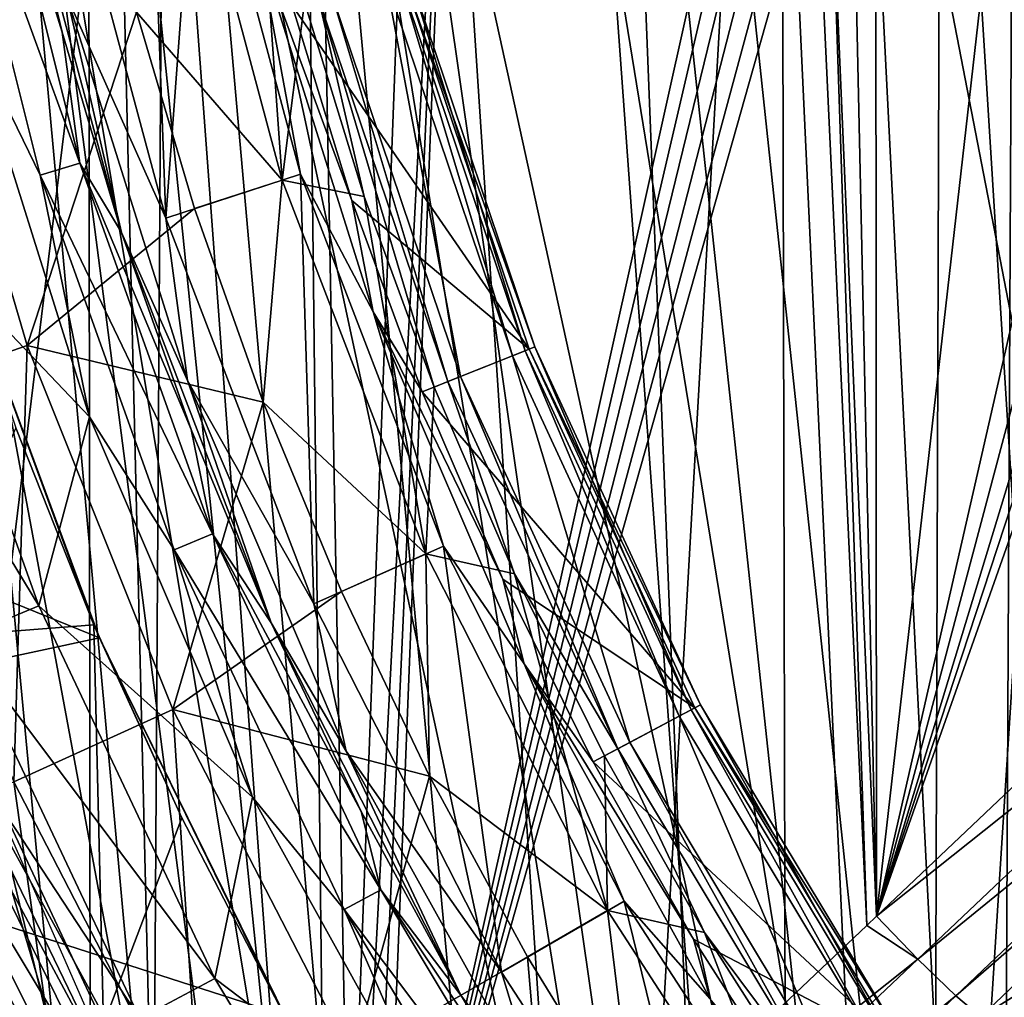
# Model space of a CAD drawing. Header units: millimetres. Extents: x -65 to 65, y -82 to 87.
# Tile 56 of 223: x -16.7 to -12.48, y -4.56 to -0.37. Entities that reach past the tile are written whole.
import ezdxf

# ---------------------------------------------------------------- set-up
doc = ezdxf.new("R2010")
doc.units = ezdxf.units.MM
doc.header["$LTSCALE"] = 101.851852
for name, color, linetype in [('106', 7, 'CONTINUOUS'), ('13', 7, 'CONTINUOUS'), ('161', 7, 'CONTINUOUS'), ('3', 7, 'CONTINUOUS'), ('42', 7, 'CONTINUOUS'), ('469', 7, 'CONTINUOUS'), ('471', 7, 'CONTINUOUS'), ('473', 7, 'CONTINUOUS'), ('477', 7, 'CONTINUOUS'), ('478', 7, 'CONTINUOUS'), ('479', 7, 'CONTINUOUS'), ('482', 7, 'CONTINUOUS'), ('483', 7, 'CONTINUOUS'), ('484', 7, 'CONTINUOUS'), ('486', 7, 'CONTINUOUS'), ('488', 7, 'CONTINUOUS'), ('490', 7, 'CONTINUOUS'), ('759', 7, 'CONTINUOUS'), ('760', 7, 'CONTINUOUS'), ('763', 7, 'CONTINUOUS'), ('768', 7, 'CONTINUOUS'), ('769', 7, 'CONTINUOUS'), ('771', 7, 'CONTINUOUS'), ('773', 7, 'CONTINUOUS'), ('775', 7, 'CONTINUOUS'), ('776', 7, 'CONTINUOUS'), ('777', 7, 'CONTINUOUS'), ('801', 7, 'CONTINUOUS'), ('806', 7, 'CONTINUOUS'), ('809', 7, 'CONTINUOUS'), ('810', 7, 'CONTINUOUS')]:
    doc.layers.add(name, color=color, linetype=linetype)

msp = doc.modelspace()

# ---------------------------------------------------------------- linework, layer by layer
at = {"layer": '106', "color": 7, "linetype": 'CONTINUOUS', "true_color": 0xebebeb}
for points in [[(-13.0281, -4.212, 123.2748), (-10.8922, -2.1879, 123.4545), (-10.7159, -2.3726, 123.4565), (-13.0281, -4.212, 123.2748)], [(-13.0281, -4.212, 123.2748), (-10.7159, -2.3726, 123.4565), (-12.8516, -4.3961, 123.2841), (-13.0281, -4.212, 123.2748)], [(-10.7159, -2.3726, 123.4565), (-10.558, -2.5302, 123.3323), (-12.8516, -4.3961, 123.2841), (-10.7159, -2.3726, 123.4565)], [(-12.8516, -4.3961, 123.2841), (-10.558, -2.5302, 123.3323), (-12.6884, -4.5534, 123.1665), (-12.8516, -4.3961, 123.2841)], [(-10.558, -2.5302, 123.3323), (-10.4598, -2.6198, 123.1144), (-12.6884, -4.5534, 123.1665), (-10.558, -2.5302, 123.3323)], [(-10.4598, -2.6198, 123.1144), (-12.5812, -4.6427, 122.9527), (-12.6884, -4.5534, 123.1665), (-10.4598, -2.6198, 123.1144)], [(-13.0706, -4.2522, 123.2701), (-13.0281, -4.212, 123.2748), (-12.8516, -4.3961, 123.2841), (-13.0706, -4.2522, 123.2701)], [(-15.1522, -6.2256, 122.983), (-13.0706, -4.2522, 123.2701), (-12.8516, -4.3961, 123.2841), (-15.1522, -6.2256, 122.983)], [(-15.1522, -6.2256, 122.983), (-12.8516, -4.3961, 123.2841), (-14.9768, -6.4104, 122.9994), (-15.1522, -6.2256, 122.983)], [(-12.8516, -4.3961, 123.2841), (-12.6884, -4.5534, 123.1665), (-14.9768, -6.4104, 122.9994), (-12.8516, -4.3961, 123.2841)], [(-14.9768, -6.4104, 122.9994), (-12.6884, -4.5534, 123.1665), (-14.8086, -6.5672, 122.8886), (-14.9768, -6.4104, 122.9994)], [(-12.6884, -4.5534, 123.1665), (-12.5812, -4.6427, 122.9527), (-14.8086, -6.5672, 122.8886), (-12.6884, -4.5534, 123.1665)]]:
    msp.add_3dface(points, dxfattribs=at)
at = {"layer": '13', "color": 7, "linetype": 'CONTINUOUS', "true_color": 0xebebeb}
for points in [[(-16.0738, 2.7083, 121.2532), (-14.7934, 2.8328, 121.6249), (-15.2764, -6.3136, 122.9575), (-16.0738, 2.7083, 121.2532)], [(-15.2764, -6.3136, 122.9575), (-14.7934, 2.8328, 121.6249), (-15.208, -6.2718, 122.9727), (-15.2764, -6.3136, 122.9575)], [(-15.208, -6.2718, 122.9727), (-14.7934, 2.8328, 121.6249), (-15.1522, -6.2256, 122.983), (-15.208, -6.2718, 122.9727)], [(-14.7934, 2.8328, 121.6249), (-13.5426, 1, 122.2765), (-15.1522, -6.2256, 122.983), (-14.7934, 2.8328, 121.6249)], [(-17.344, 2.5745, 120.8503), (-16.0738, 2.7083, 121.2532), (-16.857, -3.6906, 122.0085), (-17.344, 2.5745, 120.8503)], [(-16.857, -3.6906, 122.0085), (-16.0738, 2.7083, 121.2532), (-16.1232, -5.0346, 122.4742), (-16.857, -3.6906, 122.0085)], [(-16.1232, -5.0346, 122.4742), (-16.0738, 2.7083, 121.2532), (-15.2764, -6.3136, 122.9575), (-16.1232, -5.0346, 122.4742)], [(-13.5426, 1, 122.2765), (-13.5106, 0.8124, 122.316), (-15.1522, -6.2256, 122.983), (-13.5426, 1, 122.2765)], [(-13.5106, 0.8124, 122.316), (-13.4787, 0.625, 122.3555), (-15.1522, -6.2256, 122.983), (-13.5106, 0.8124, 122.316)], [(-13.4787, 0.625, 122.3555), (-13.4149, 0.5312, 122.3881), (-15.1522, -6.2256, 122.983), (-13.4787, 0.625, 122.3555)], [(-13.4149, 0.5312, 122.3881), (-13.3511, 0.4375, 122.4206), (-15.1522, -6.2256, 122.983), (-13.4149, 0.5312, 122.3881)], [(-13.3511, 0.4375, 122.4206), (-13.2872, 0.375, 122.4478), (-15.1522, -6.2256, 122.983), (-13.3511, 0.4375, 122.4206)], [(-15.1522, -6.2256, 122.983), (-13.2872, 0.375, 122.4478), (-13.0706, -4.2522, 123.2701), (-15.1522, -6.2256, 122.983)], [(-13.2872, 0.375, 122.4478), (-13.2234, 0.3125, 122.475), (-13.0706, -4.2522, 123.2701), (-13.2872, 0.375, 122.4478)], [(-13.2234, 0.3125, 122.475), (-13.1277, 0.2812, 122.5053), (-13.0281, -4.212, 123.2748), (-13.2234, 0.3125, 122.475)], [(-13.0706, -4.2522, 123.2701), (-13.2234, 0.3125, 122.475), (-13.0281, -4.212, 123.2748), (-13.0706, -4.2522, 123.2701)], [(-13.1277, 0.2812, 122.5053), (-13.0319, 0.25, 122.5354), (-13.0281, -4.212, 123.2748), (-13.1277, 0.2812, 122.5053)], [(-13.0319, 0.25, 122.5354), (-12.5218, 0.25, 122.6651), (-13.0281, -4.212, 123.2748), (-13.0319, 0.25, 122.5354)], [(-12.0106, 0.25, 122.7896), (-11.8511, 0.2188, 122.8325), (-13.0281, -4.212, 123.2748), (-12.0106, 0.25, 122.7896)], [(-12.5218, 0.25, 122.6651), (-12.0106, 0.25, 122.7896), (-13.0281, -4.212, 123.2748), (-12.5218, 0.25, 122.6651)], [(-11.8511, 0.2188, 122.8325), (-11.6915, 0.1875, 122.875), (-13.0281, -4.212, 123.2748), (-11.8511, 0.2188, 122.8325)], [(-11.6915, 0.1875, 122.875), (-11.5957, 0.1562, 122.9023), (-13.0281, -4.212, 123.2748), (-11.6915, 0.1875, 122.875)], [(-11.5957, 0.1562, 122.9023), (-11.5, 0.125, 122.9295), (-13.0281, -4.212, 123.2748), (-11.5957, 0.1562, 122.9023)], [(-13.0281, -4.212, 123.2748), (-11.5, 0.125, 122.9295), (-10.8922, -2.1879, 123.4545), (-13.0281, -4.212, 123.2748)]]:
    msp.add_3dface(points, dxfattribs=at)
at = {"layer": '161', "color": 7, "linetype": 'CONTINUOUS', "true_color": 0xebebeb}
for points in [[(-17.1676, -3.7687, 121.8492), (-16.857, -3.6906, 122.0085), (-16.4184, -5.1609, 122.3324), (-17.1676, -3.7687, 121.8492)], [(-16.857, -3.6906, 122.0085), (-16.1232, -5.0346, 122.4742), (-16.4184, -5.1609, 122.3324), (-16.857, -3.6906, 122.0085)], [(-17.1676, -3.7687, 121.8492), (-16.6529, -5.2723, 122.0908), (-17.3959, -3.8717, 121.6045), (-17.1676, -3.7687, 121.8492)], [(-17.1676, -3.7687, 121.8492), (-16.4184, -5.1609, 122.3324), (-16.6529, -5.2723, 122.0908), (-17.1676, -3.7687, 121.8492)], [(-16.6529, -5.2723, 122.0908), (-16.8128, -5.33, 121.7688), (-17.3959, -3.8717, 121.6045), (-16.6529, -5.2723, 122.0908)]]:
    msp.add_3dface(points, dxfattribs=at)
at = {"layer": '3', "color": 7, "linetype": 'CONTINUOUS', "true_color": 0xebebeb}
for points in [[(-13.1929, 3.4708, 124.1137), (-12.4998, -10.2237, 126.569), (-12.432, 3.5303, 124.2852), (-13.1929, 3.4708, 124.1137)], [(-12.4998, -10.2237, 126.569), (-9.7617, -10.1186, 127.1648), (-12.432, 3.5303, 124.2852), (-12.4998, -10.2237, 126.569)], [(-13.9509, 3.4082, 123.9321), (-12.4998, -10.2237, 126.569), (-13.1929, 3.4708, 124.1137), (-13.9509, 3.4082, 123.9321)], [(-14.7056, 3.3425, 123.7403), (-12.4998, -10.2237, 126.569), (-13.9509, 3.4082, 123.9321), (-14.7056, 3.3425, 123.7403)], [(-15.4568, 3.274, 123.5384), (-12.4998, -10.2237, 126.569), (-14.7056, 3.3425, 123.7403), (-15.4568, 3.274, 123.5384)], [(-16.2045, 3.2025, 123.3263), (-15.1999, -10.3544, 125.8276), (-15.4568, 3.274, 123.5384), (-16.2045, 3.2025, 123.3263)], [(-15.1999, -10.3544, 125.8276), (-12.4998, -10.2237, 126.569), (-15.4568, 3.274, 123.5384), (-15.1999, -10.3544, 125.8276)], [(-16.9486, 3.128, 123.1042), (-15.1999, -10.3544, 125.8276), (-16.2045, 3.2025, 123.3263), (-16.9486, 3.128, 123.1042)], [(-17.6888, 3.0503, 122.8722), (-15.1999, -10.3544, 125.8276), (-16.9486, 3.128, 123.1042), (-17.6888, 3.0503, 122.8722)], [(-18.4251, 2.9697, 122.6303), (-15.1999, -10.3544, 125.8276), (-17.6888, 3.0503, 122.8722), (-18.4251, 2.9697, 122.6303)], [(-17.8535, -10.5104, 124.9426), (-15.1999, -10.3544, 125.8276), (-18.4251, 2.9697, 122.6303), (-17.8535, -10.5104, 124.9426)]]:
    msp.add_3dface(points, dxfattribs=at)
at = {"layer": '42', "color": 7, "linetype": 'CONTINUOUS', "true_color": 0xebebeb}
for points in [[(-12.5812, -4.6427, 122.9527), (-10.4598, -2.6198, 123.1144), (-10.1874, -3.1616, 121.1644), (-12.5812, -4.6427, 122.9527)], [(-12.3256, -5.2798, 121.0038), (-12.5812, -4.6427, 122.9527), (-10.1874, -3.1616, 121.1644), (-12.3256, -5.2798, 121.0038)]]:
    msp.add_3dface(points, dxfattribs=at)
at = {"layer": '469', "color": 7, "linetype": 'CONTINUOUS', "true_color": 0xebebeb}
for points in [[(-12.7513, 2.4746, 119.1001), (-11.0557, -11.6391, 121.8797), (-11.3696, 2.5834, 119.4273), (-12.7513, 2.4746, 119.1001)], [(-14.1228, 2.3546, 118.735), (-12.7933, -10.0247, 121.1437), (-12.7513, 2.4746, 119.1001), (-14.1228, 2.3546, 118.735)], [(-12.7933, -10.0247, 121.1437), (-11.9188, -10.8912, 121.5308), (-12.7513, 2.4746, 119.1001), (-12.7933, -10.0247, 121.1437)], [(-11.9188, -10.8912, 121.5308), (-11.0557, -11.6391, 121.8797), (-12.7513, 2.4746, 119.1001), (-11.9188, -10.8912, 121.5308)], [(-15.483, 2.2241, 118.3324), (-13.674, -9.0336, 120.7188), (-14.1228, 2.3546, 118.735), (-15.483, 2.2241, 118.3324)], [(-13.674, -9.0336, 120.7188), (-12.7933, -10.0247, 121.1437), (-14.1228, 2.3546, 118.735), (-13.674, -9.0336, 120.7188)], [(-16.8308, 2.0829, 117.8924), (-15.3815, -6.611, 119.7721), (-15.483, 2.2241, 118.3324), (-16.8308, 2.0829, 117.8924)], [(-14.5443, -7.8957, 120.2585), (-13.674, -9.0336, 120.7188), (-15.483, 2.2241, 118.3324), (-14.5443, -7.8957, 120.2585)], [(-15.3815, -6.611, 119.7721), (-14.5443, -7.8957, 120.2585), (-15.483, 2.2241, 118.3324), (-15.3815, -6.611, 119.7721)], [(-16.8605, -3.5915, 118.7663), (-16.1673, -5.1738, 119.268), (-16.8308, 2.0829, 117.8924), (-16.8605, -3.5915, 118.7663)], [(-16.1673, -5.1738, 119.268), (-15.3815, -6.611, 119.7721), (-16.8308, 2.0829, 117.8924), (-16.1673, -5.1738, 119.268)]]:
    msp.add_3dface(points, dxfattribs=at)
at = {"layer": '471', "color": 7, "linetype": 'CONTINUOUS', "true_color": 0xebebeb}
for points in [[(-13.4385, 3.4513, 124.056), (-10.7715, -10.3177, 126.9906), (-12.4627, 3.5284, 124.2784), (-13.4385, 3.4513, 124.056)], [(-14.4093, 3.3689, 123.8169), (-13.4068, -10.4281, 126.3644), (-13.4385, 3.4513, 124.056), (-14.4093, 3.3689, 123.8169)], [(-13.4068, -10.4281, 126.3644), (-10.7715, -10.3177, 126.9906), (-13.4385, 3.4513, 124.056), (-13.4068, -10.4281, 126.3644)], [(-15.3745, 3.2817, 123.561), (-13.4068, -10.4281, 126.3644), (-14.4093, 3.3689, 123.8169), (-15.3745, 3.2817, 123.561)], [(-16.3339, 3.1897, 123.2885), (-13.4068, -10.4281, 126.3644), (-15.3745, 3.2817, 123.561), (-16.3339, 3.1897, 123.2885)], [(-17.2872, 3.0928, 122.9995), (-16.0038, -10.5625, 125.6024), (-16.3339, 3.1897, 123.2885), (-17.2872, 3.0928, 122.9995)], [(-16.0038, -10.5625, 125.6024), (-13.4068, -10.4281, 126.3644), (-16.3339, 3.1897, 123.2885), (-16.0038, -10.5625, 125.6024)], [(-18.234, 2.9908, 122.6942), (-16.0038, -10.5625, 125.6024), (-17.2872, 3.0928, 122.9995), (-18.234, 2.9908, 122.6942)], [(-19.1742, 2.8839, 122.3726), (-16.0038, -10.5625, 125.6024), (-18.234, 2.9908, 122.6942), (-19.1742, 2.8839, 122.3726)], [(-18.555, -10.7204, 124.707), (-16.0038, -10.5625, 125.6024), (-19.1742, 2.8839, 122.3726), (-18.555, -10.7204, 124.707)]]:
    msp.add_3dface(points, dxfattribs=at)
at = {"layer": '473', "color": 7, "linetype": 'CONTINUOUS', "true_color": 0xebebeb}
for points in [[(-13.5108, 2.9475, 121.9635), (-12.0469, 3.0659, 122.3097), (-12.8968, -10.2359, 124.3048), (-13.5108, 2.9475, 121.9635)], [(-12.8968, -10.2359, 124.3048), (-12.0469, 3.0659, 122.3097), (-11.4956, -11.3713, 124.857), (-12.8968, -10.2359, 124.3048)], [(-14.964, 2.8167, 121.5774), (-13.5108, 2.9475, 121.9635), (-14.188, -8.9717, 123.726), (-14.964, 2.8167, 121.5774)], [(-14.188, -8.9717, 123.726), (-13.5108, 2.9475, 121.9635), (-12.8968, -10.2359, 124.3048), (-14.188, -8.9717, 123.726)], [(-16.4051, 2.6744, 121.1514), (-14.964, 2.8167, 121.5774), (-15.3565, -7.5898, 123.1366), (-16.4051, 2.6744, 121.1514)], [(-15.3565, -7.5898, 123.1366), (-14.964, 2.8167, 121.5774), (-14.188, -8.9717, 123.726), (-15.3565, -7.5898, 123.1366)], [(-17.8331, 2.5202, 120.686), (-16.4051, 2.6744, 121.1514), (-17.2831, -4.5213, 121.9868), (-17.8331, 2.5202, 120.686)], [(-17.2831, -4.5213, 121.9868), (-16.4051, 2.6744, 121.1514), (-16.3954, -6.0966, 122.5497), (-17.2831, -4.5213, 121.9868)], [(-16.3954, -6.0966, 122.5497), (-16.4051, 2.6744, 121.1514), (-15.3565, -7.5898, 123.1366), (-16.3954, -6.0966, 122.5497)]]:
    msp.add_3dface(points, dxfattribs=at)
at = {"layer": '477', "color": 7, "linetype": 'CONTINUOUS'}
msp.add_3dface([(-17.1643, -3.6149, 91.1), (-16.324, -5.2803, 91.1), (-16.7433, -6.7221, 91.1), (-17.1643, -3.6149, 91.1)], dxfattribs=at)
at = {"layer": '478', "color": 7, "linetype": 'CONTINUOUS'}
for points in [[(-15.0314, -0.1734, 94.1), (-14.492, -1.7742, 94.1), (-15.0314, -0.1734, 92.1536), (-15.0314, -0.1734, 94.1)], [(-15.0314, -0.1734, 92.1536), (-14.492, -1.7742, 94.1), (-14.492, -1.7742, 92.1536), (-15.0314, -0.1734, 92.1536)], [(-14.492, -1.7742, 94.1), (-13.7828, -3.3072, 94.1), (-14.492, -1.7742, 92.1536), (-14.492, -1.7742, 94.1)], [(-14.492, -1.7742, 92.1536), (-13.7828, -3.3072, 94.1), (-13.7828, -3.3072, 92.1536), (-14.492, -1.7742, 92.1536)], [(-13.7828, -3.3072, 94.1), (-12.9119, -4.7545, 94.1), (-13.7828, -3.3072, 92.1536), (-13.7828, -3.3072, 94.1)], [(-13.7828, -3.3072, 92.1536), (-12.9119, -4.7545, 94.1), (-12.912, -4.7545, 92.1536), (-13.7828, -3.3072, 92.1536)]]:
    msp.add_3dface(points, dxfattribs=at)
at = {"layer": '479', "color": 7, "linetype": 'CONTINUOUS'}
for points in [[(-16.6661, -1.7682, 99.6021), (-17.1389, -0.1579, 99.6021), (-17.3736, -2.013, 98.0328), (-16.6661, -1.7682, 99.6021)], [(-16.6661, -1.7682, 99.6021), (-16.1988, -0.3412, 101.1), (-17.1389, -0.1579, 99.6021), (-16.6661, -1.7682, 99.6021)], [(-15.9499, -1.1816, 101.1), (-16.1988, -0.3412, 101.1), (-16.6661, -1.7682, 99.6021), (-15.9499, -1.1816, 101.1)], [(-15.6564, -2.0102, 101.1), (-15.9499, -1.1816, 101.1), (-16.6661, -1.7682, 99.6021), (-15.6564, -2.0102, 101.1)], [(-16.7233, -3.6373, 98.0328), (-16.6661, -1.7682, 99.6021), (-17.3736, -2.013, 98.0328), (-16.7233, -3.6373, 98.0328)], [(-16.0423, -3.3263, 99.6021), (-16.6661, -1.7682, 99.6021), (-16.7233, -3.6373, 98.0328), (-16.0423, -3.3263, 99.6021)], [(-16.0423, -3.3263, 99.6021), (-15.6564, -2.0102, 101.1), (-16.6661, -1.7682, 99.6021), (-16.0423, -3.3263, 99.6021)], [(-15.3204, -2.8216, 101.1), (-15.6564, -2.0102, 101.1), (-16.0423, -3.3263, 99.6021), (-15.3204, -2.8216, 101.1)], [(-14.9428, -3.613, 101.1), (-15.3204, -2.8216, 101.1), (-16.0423, -3.3263, 99.6021), (-14.9428, -3.613, 101.1)], [(-15.9216, -5.1923, 98.0328), (-16.0423, -3.3263, 99.6021), (-16.7233, -3.6373, 98.0328), (-15.9216, -5.1923, 98.0328)], [(-15.2733, -4.818, 99.6021), (-14.9428, -3.613, 101.1), (-16.0423, -3.3263, 99.6021), (-15.2733, -4.818, 99.6021)], [(-15.2733, -4.818, 99.6021), (-16.0423, -3.3263, 99.6021), (-15.9216, -5.1923, 98.0328), (-15.2733, -4.818, 99.6021)], [(-14.5233, -4.3857, 101.1), (-14.9428, -3.613, 101.1), (-15.2733, -4.818, 99.6021), (-14.5233, -4.3857, 101.1)], [(-16.4606, -5.5035, 96.4093), (-16.7233, -3.6373, 98.0328), (-17.2894, -3.8958, 96.4093), (-16.4606, -5.5035, 96.4093)], [(-15.9216, -5.1923, 98.0328), (-16.7233, -3.6373, 98.0328), (-16.4606, -5.5035, 96.4093), (-15.9216, -5.1923, 98.0328)], [(-16.4606, -5.5035, 96.4093), (-17.2894, -3.8958, 96.4093), (-16.8868, -5.7496, 94.7417), (-16.4606, -5.5035, 96.4093)], [(-14.3659, -6.2299, 99.6021), (-14.5233, -4.3857, 101.1), (-15.2733, -4.818, 99.6021), (-14.3659, -6.2299, 99.6021)], [(-14.0651, -5.1337, 101.1), (-14.5233, -4.3857, 101.1), (-14.3659, -6.2299, 99.6021), (-14.0651, -5.1337, 101.1)]]:
    msp.add_3dface(points, dxfattribs=at)
at = {"layer": '482', "color": 7, "linetype": 'CONTINUOUS'}
for points in [[(-16.0729, -1.2222, 91.1), (-16.5305, 0.4861, 91.1), (-16.2034, 2.296, 91.1), (-16.0729, -1.2222, 91.1)], [(-15.9366, 0.6123, 91.1), (-16.0729, -1.2222, 91.1), (-16.2034, 2.296, 91.1), (-15.9366, 0.6123, 91.1)], [(-15.4954, -1.0346, 91.1), (-16.0729, -1.2222, 91.1), (-15.9366, 0.6123, 91.1), (-15.4954, -1.0346, 91.1)], [(-15.4384, -2.875, 91.1), (-16.0729, -1.2222, 91.1), (-15.4954, -1.0346, 91.1), (-15.4384, -2.875, 91.1)], [(-14.8837, -2.628, 91.1), (-15.4384, -2.875, 91.1), (-15.4954, -1.0346, 91.1), (-14.8837, -2.628, 91.1)], [(-14.6349, -4.4513, 91.1), (-15.4384, -2.875, 91.1), (-14.8837, -2.628, 91.1), (-14.6349, -4.4513, 91.1)], [(-14.1091, -4.1477, 91.1), (-14.6349, -4.4513, 91.1), (-14.8837, -2.628, 91.1), (-14.1091, -4.1477, 91.1)], [(-13.6718, -5.9341, 91.1), (-14.6349, -4.4513, 91.1), (-14.1091, -4.1477, 91.1), (-13.6718, -5.9341, 91.1)], [(-13.1805, -5.5773, 91.1), (-13.6718, -5.9341, 91.1), (-14.1091, -4.1477, 91.1), (-13.1805, -5.5773, 91.1)]]:
    msp.add_3dface(points, dxfattribs=at)
at = {"layer": '483', "color": 7, "linetype": 'CONTINUOUS'}
for points in [[(-16.3999, -2.0738, 96.2102), (-17.2119, -1.2212, 94.6006), (-16.9302, -0.3835, 96.2102), (-16.3999, -2.0738, 96.2102)], [(-16.6172, -2.8831, 94.6006), (-17.5608, -1.327, 92.9523), (-17.2119, -1.2212, 94.6006), (-16.6172, -2.8831, 94.6006)], [(-16.6172, -2.8831, 94.6006), (-17.2119, -1.2212, 94.6006), (-16.3999, -2.0738, 96.2102), (-16.6172, -2.8831, 94.6006)], [(-16.9541, -3.0226, 92.9523), (-17.5608, -1.327, 92.9523), (-16.6172, -2.8831, 94.6006), (-16.9541, -3.0226, 92.9523)], [(-15.7012, -3.7018, 96.2102), (-16.6172, -2.8831, 94.6006), (-16.3999, -2.0738, 96.2102), (-15.7012, -3.7018, 96.2102)], [(-15.8626, -4.4787, 94.6006), (-16.9541, -3.0226, 92.9523), (-16.6172, -2.8831, 94.6006), (-15.8626, -4.4787, 94.6006)], [(-15.8626, -4.4787, 94.6006), (-16.6172, -2.8831, 94.6006), (-15.7012, -3.7018, 96.2102), (-15.8626, -4.4787, 94.6006)], [(-16.9541, -3.0226, 92.9523), (-16.1841, -4.6506, 92.9523), (-17.1089, -3.2421, 91.2812), (-16.9541, -3.0226, 92.9523)], [(-16.1841, -4.6506, 92.9523), (-16.9541, -3.0226, 92.9523), (-15.8626, -4.4787, 94.6006), (-16.1841, -4.6506, 92.9523)], [(-17.1089, -3.2421, 91.2812), (-16.1841, -4.6506, 92.9523), (-16.3133, -4.8905, 91.2812), (-17.1089, -3.2421, 91.2812)], [(-14.8415, -5.2508, 96.2102), (-15.8626, -4.4787, 94.6006), (-15.7012, -3.7018, 96.2102), (-14.8415, -5.2508, 96.2102)], [(-14.9551, -5.9927, 94.6006), (-16.1841, -4.6506, 92.9523), (-15.8626, -4.4787, 94.6006), (-14.9551, -5.9927, 94.6006)], [(-14.9551, -5.9927, 94.6006), (-15.8626, -4.4787, 94.6006), (-14.8415, -5.2508, 96.2102), (-14.9551, -5.9927, 94.6006)]]:
    msp.add_3dface(points, dxfattribs=at)
at = {"layer": '484', "color": 7, "linetype": 'CONTINUOUS'}
for points in [[(-16.7263, 0.4447, 91.3), (-16.2631, -1.2842, 91.3), (-16.7263, 0.4447, 96.1433), (-16.7263, 0.4447, 91.3)], [(-16.7263, 0.4447, 96.1433), (-16.2631, -1.2842, 91.3), (-16.5173, -0.4258, 96.1433), (-16.7263, 0.4447, 96.1433)], [(-16.5173, -0.4258, 96.1433), (-16.2631, -1.2842, 91.3), (-16.2631, -1.2842, 96.1433), (-16.5173, -0.4258, 96.1433)], [(-16.2631, -1.2842, 91.3), (-15.6216, -2.9552, 91.3), (-16.2631, -1.2842, 96.1433), (-16.2631, -1.2842, 91.3)], [(-16.2631, -1.2842, 96.1433), (-15.6216, -2.9552, 91.3), (-15.9642, -2.1281, 96.1433), (-16.2631, -1.2842, 96.1433)], [(-15.9642, -2.1281, 96.1433), (-15.6216, -2.9552, 91.3), (-15.6216, -2.9552, 96.1433), (-15.9642, -2.1281, 96.1433)], [(-15.6216, -2.9552, 91.3), (-14.809, -4.55, 91.3), (-15.6216, -2.9552, 96.1433), (-15.6216, -2.9552, 91.3)], [(-15.6216, -2.9552, 96.1433), (-14.809, -4.55, 91.3), (-15.2362, -3.7632, 96.1433), (-15.6216, -2.9552, 96.1433)], [(-15.2362, -3.7632, 96.1433), (-14.809, -4.55, 91.3), (-14.809, -4.55, 96.1433), (-15.2362, -3.7632, 96.1433)], [(-14.809, -4.55, 91.3), (-13.8342, -6.0511, 91.3), (-14.809, -4.55, 96.1433), (-14.809, -4.55, 91.3)], [(-14.809, -4.55, 96.1433), (-13.8342, -6.0511, 91.3), (-14.3413, -5.3133, 96.1433), (-14.809, -4.55, 96.1433)]]:
    msp.add_3dface(points, dxfattribs=at)
at = {"layer": '486', "color": 7, "linetype": 'CONTINUOUS'}
for points in [[(-17.1089, -3.2421, 91.2812), (-16.3133, -4.8905, 91.2812), (-17.1126, -3.3976, 91.1521), (-17.1089, -3.2421, 91.2812)], [(-17.1643, -3.6149, 91.1), (-17.1126, -3.3976, 91.1521), (-16.2982, -5.0518, 91.1521), (-17.1643, -3.6149, 91.1)], [(-17.1126, -3.3976, 91.1521), (-16.3133, -4.8905, 91.2812), (-16.2982, -5.0518, 91.1521), (-17.1126, -3.3976, 91.1521)], [(-16.324, -5.2803, 91.1), (-17.1643, -3.6149, 91.1), (-16.2982, -5.0518, 91.1521), (-16.324, -5.2803, 91.1)]]:
    msp.add_3dface(points, dxfattribs=at)
at = {"layer": '488', "color": 7, "linetype": 'CONTINUOUS'}
for points in [[(-16.8507, 0.6482, 96.3039), (-16.441, -0.9873, 96.3039), (-17.0248, 0.6135, 96.3346), (-16.8507, 0.6482, 96.3039)], [(-16.7263, 0.4447, 96.1433), (-16.5173, -0.4258, 96.1433), (-16.8507, 0.6482, 96.3039), (-16.7263, 0.4447, 96.1433)], [(-16.8507, 0.6482, 96.3039), (-16.5173, -0.4258, 96.1433), (-16.441, -0.9873, 96.3039), (-16.8507, 0.6482, 96.3039)], [(-16.9302, -0.3835, 96.2102), (-17.0248, 0.6135, 96.3346), (-16.6109, -1.0389, 96.3346), (-16.9302, -0.3835, 96.2102)], [(-17.0248, 0.6135, 96.3346), (-16.441, -0.9873, 96.3039), (-16.6109, -1.0389, 96.3346), (-17.0248, 0.6135, 96.3346)], [(-16.3999, -2.0738, 96.2102), (-16.9302, -0.3835, 96.2102), (-16.6109, -1.0389, 96.3346), (-16.3999, -2.0738, 96.2102)], [(-16.5173, -0.4258, 96.1433), (-16.2631, -1.2842, 96.1433), (-16.441, -0.9873, 96.3039), (-16.5173, -0.4258, 96.1433)], [(-16.441, -0.9873, 96.3039), (-15.873, -2.5748, 96.3039), (-16.6109, -1.0389, 96.3346), (-16.441, -0.9873, 96.3039)], [(-16.2631, -1.2842, 96.1433), (-15.9642, -2.1281, 96.1433), (-16.441, -0.9873, 96.3039), (-16.2631, -1.2842, 96.1433)], [(-16.441, -0.9873, 96.3039), (-15.9642, -2.1281, 96.1433), (-15.873, -2.5748, 96.3039), (-16.441, -0.9873, 96.3039)], [(-16.3999, -2.0738, 96.2102), (-16.6109, -1.0389, 96.3346), (-16.0371, -2.6428, 96.3346), (-16.3999, -2.0738, 96.2102)], [(-16.6109, -1.0389, 96.3346), (-15.873, -2.5748, 96.3039), (-16.0371, -2.6428, 96.3346), (-16.6109, -1.0389, 96.3346)], [(-15.7012, -3.7018, 96.2102), (-16.3999, -2.0738, 96.2102), (-16.0371, -2.6428, 96.3346), (-15.7012, -3.7018, 96.2102)], [(-15.9642, -2.1281, 96.1433), (-15.6216, -2.9552, 96.1433), (-15.873, -2.5748, 96.3039), (-15.9642, -2.1281, 96.1433)], [(-15.873, -2.5748, 96.3039), (-15.1522, -4.099, 96.3039), (-16.0371, -2.6428, 96.3346), (-15.873, -2.5748, 96.3039)], [(-15.6216, -2.9552, 96.1433), (-15.2362, -3.7632, 96.1433), (-15.873, -2.5748, 96.3039), (-15.6216, -2.9552, 96.1433)], [(-15.873, -2.5748, 96.3039), (-15.2362, -3.7632, 96.1433), (-15.1522, -4.099, 96.3039), (-15.873, -2.5748, 96.3039)], [(-15.7012, -3.7018, 96.2102), (-16.0371, -2.6428, 96.3346), (-15.3087, -4.1827, 96.3346), (-15.7012, -3.7018, 96.2102)], [(-16.0371, -2.6428, 96.3346), (-15.1522, -4.099, 96.3039), (-15.3087, -4.1827, 96.3346), (-16.0371, -2.6428, 96.3346)], [(-14.8415, -5.2508, 96.2102), (-15.7012, -3.7018, 96.2102), (-15.3087, -4.1827, 96.3346), (-14.8415, -5.2508, 96.2102)], [(-15.2362, -3.7632, 96.1433), (-14.809, -4.55, 96.1433), (-15.1522, -4.099, 96.3039), (-15.2362, -3.7632, 96.1433)], [(-15.1522, -4.099, 96.3039), (-14.2854, -5.5452, 96.3039), (-15.3087, -4.1827, 96.3346), (-15.1522, -4.099, 96.3039)], [(-14.809, -4.55, 96.1433), (-14.3413, -5.3133, 96.1433), (-15.1522, -4.099, 96.3039), (-14.809, -4.55, 96.1433)], [(-15.1522, -4.099, 96.3039), (-14.3413, -5.3133, 96.1433), (-14.2854, -5.5452, 96.3039), (-15.1522, -4.099, 96.3039)], [(-14.8415, -5.2508, 96.2102), (-15.3087, -4.1827, 96.3346), (-14.433, -5.6438, 96.3346), (-14.8415, -5.2508, 96.2102)], [(-15.3087, -4.1827, 96.3346), (-14.2854, -5.5452, 96.3039), (-14.433, -5.6438, 96.3346), (-15.3087, -4.1827, 96.3346)]]:
    msp.add_3dface(points, dxfattribs=at)
at = {"layer": '490', "color": 7, "linetype": 'CONTINUOUS'}
for points in [[(-16.5305, 0.4861, 91.1), (-16.0729, -1.2222, 91.1), (-16.4974, -0.2715, 91.1586), (-16.5305, 0.4861, 91.1)], [(-16.2631, -1.2842, 91.3), (-16.7263, 0.4447, 91.3), (-16.4974, -0.2715, 91.1586), (-16.2631, -1.2842, 91.3)], [(-16.4974, -0.2715, 91.1586), (-16.0729, -1.2222, 91.1), (-15.9806, -1.9186, 91.1586), (-16.4974, -0.2715, 91.1586)], [(-16.2631, -1.2842, 91.3), (-16.4974, -0.2715, 91.1586), (-15.9806, -1.9186, 91.1586), (-16.2631, -1.2842, 91.3)], [(-16.0729, -1.2222, 91.1), (-15.4384, -2.875, 91.1), (-15.9806, -1.9186, 91.1586), (-16.0729, -1.2222, 91.1)], [(-15.6216, -2.9552, 91.3), (-16.2631, -1.2842, 91.3), (-15.9806, -1.9186, 91.1586), (-15.6216, -2.9552, 91.3)], [(-15.9806, -1.9186, 91.1586), (-15.4384, -2.875, 91.1), (-15.2999, -3.5049, 91.1586), (-15.9806, -1.9186, 91.1586)], [(-15.6216, -2.9552, 91.3), (-15.9806, -1.9186, 91.1586), (-15.2999, -3.5049, 91.1586), (-15.6216, -2.9552, 91.3)], [(-15.4384, -2.875, 91.1), (-14.6349, -4.4513, 91.1), (-15.2999, -3.5049, 91.1586), (-15.4384, -2.875, 91.1)], [(-14.809, -4.55, 91.3), (-15.6216, -2.9552, 91.3), (-15.2999, -3.5049, 91.1586), (-14.809, -4.55, 91.3)], [(-15.2999, -3.5049, 91.1586), (-14.6349, -4.4513, 91.1), (-14.4621, -5.0143, 91.1586), (-15.2999, -3.5049, 91.1586)], [(-14.809, -4.55, 91.3), (-15.2999, -3.5049, 91.1586), (-14.4621, -5.0143, 91.1586), (-14.809, -4.55, 91.3)], [(-14.6349, -4.4513, 91.1), (-13.6718, -5.9341, 91.1), (-14.4621, -5.0143, 91.1586), (-14.6349, -4.4513, 91.1)], [(-13.8342, -6.0511, 91.3), (-14.809, -4.55, 91.3), (-14.4621, -5.0143, 91.1586), (-13.8342, -6.0511, 91.3)]]:
    msp.add_3dface(points, dxfattribs=at)
at = {"layer": '759', "color": 7, "linetype": 'CONTINUOUS'}
for points in [[(-15.3618, -0.2651, 97.0429), (-14.8106, -1.901, 97.0429), (-15.1309, -0.2011, 96.8033), (-15.3618, -0.2651, 97.0429)], [(-15.1309, -0.2011, 96.8033), (-14.8106, -1.901, 97.0429), (-14.588, -1.8124, 96.8033), (-15.1309, -0.2011, 96.8033)], [(-14.8106, -1.901, 97.0429), (-14.0857, -3.4678, 97.0429), (-14.588, -1.8124, 96.8033), (-14.8106, -1.901, 97.0429)], [(-14.588, -1.8124, 96.8033), (-14.0857, -3.4678, 97.0429), (-13.8741, -3.3556, 96.8033), (-14.588, -1.8124, 96.8033)], [(-14.0857, -3.4678, 97.0429), (-13.1957, -4.9469, 97.0429), (-13.8741, -3.3556, 96.8033), (-14.0857, -3.4678, 97.0429)], [(-13.8741, -3.3556, 96.8033), (-13.1957, -4.9469, 97.0429), (-12.9975, -4.8125, 96.8033), (-13.8741, -3.3556, 96.8033)]]:
    msp.add_3dface(points, dxfattribs=at)
at = {"layer": '760', "color": 7, "linetype": 'CONTINUOUS'}
for points in [[(-15.2236, -1.1295, 100.8), (-15.4182, -0.2808, 97.1808), (-15.479, -0.2977, 100.8), (-15.2236, -1.1295, 100.8)], [(-14.8649, -1.9227, 97.1808), (-15.4182, -0.2808, 97.1808), (-14.9236, -1.9461, 100.8), (-14.8649, -1.9227, 97.1808)], [(-14.9236, -1.9461, 100.8), (-15.4182, -0.2808, 97.1808), (-15.2236, -1.1295, 100.8), (-14.9236, -1.9461, 100.8)], [(-14.5798, -2.7454, 100.8), (-14.8649, -1.9227, 97.1808), (-14.9236, -1.9461, 100.8), (-14.5798, -2.7454, 100.8)], [(-14.1374, -3.4952, 97.1808), (-14.8649, -1.9227, 97.1808), (-14.5798, -2.7454, 100.8), (-14.1374, -3.4952, 97.1808)], [(-14.1932, -3.5248, 100.8), (-14.1374, -3.4952, 97.1808), (-14.5798, -2.7454, 100.8), (-14.1932, -3.5248, 100.8)], [(-13.765, -4.2822, 100.8), (-14.1374, -3.4952, 97.1808), (-14.1932, -3.5248, 100.8), (-13.765, -4.2822, 100.8)], [(-13.2442, -4.9798, 97.1808), (-14.1374, -3.4952, 97.1808), (-13.765, -4.2822, 100.8), (-13.2442, -4.9798, 97.1808)], [(-13.2965, -5.0153, 100.8), (-13.2442, -4.9798, 97.1808), (-13.765, -4.2822, 100.8), (-13.2965, -5.0153, 100.8)]]:
    msp.add_3dface(points, dxfattribs=at)
at = {"layer": '763', "color": 7, "linetype": 'CONTINUOUS'}
for points in [[(-15.3618, -0.2651, 97.0429), (-15.4182, -0.2808, 97.1808), (-14.8649, -1.9227, 97.1808), (-15.3618, -0.2651, 97.0429)], [(-14.8106, -1.901, 97.0429), (-15.3618, -0.2651, 97.0429), (-14.8649, -1.9227, 97.1808), (-14.8106, -1.901, 97.0429)], [(-14.8106, -1.901, 97.0429), (-14.8649, -1.9227, 97.1808), (-14.1374, -3.4952, 97.1808), (-14.8106, -1.901, 97.0429)], [(-14.0857, -3.4678, 97.0429), (-14.8106, -1.901, 97.0429), (-14.1374, -3.4952, 97.1808), (-14.0857, -3.4678, 97.0429)], [(-14.0857, -3.4678, 97.0429), (-14.1374, -3.4952, 97.1808), (-13.2442, -4.9798, 97.1808), (-14.0857, -3.4678, 97.0429)], [(-13.1957, -4.9469, 97.0429), (-14.0857, -3.4678, 97.0429), (-13.2442, -4.9798, 97.1808), (-13.1957, -4.9469, 97.0429)]]:
    msp.add_3dface(points, dxfattribs=at)
at = {"layer": '768', "color": 7, "linetype": 'CONTINUOUS'}
for points in [[(-14.5336, -1.7907, 96.6654), (-15.0314, -0.1734, 94.1), (-15.0745, -0.1854, 96.6654), (-14.5336, -1.7907, 96.6654)], [(-14.492, -1.7742, 94.1), (-15.0314, -0.1734, 94.1), (-14.5336, -1.7907, 96.6654), (-14.492, -1.7742, 94.1)], [(-13.8224, -3.3281, 96.6654), (-14.492, -1.7742, 94.1), (-14.5336, -1.7907, 96.6654), (-13.8224, -3.3281, 96.6654)], [(-13.7828, -3.3072, 94.1), (-14.492, -1.7742, 94.1), (-13.8224, -3.3281, 96.6654), (-13.7828, -3.3072, 94.1)], [(-12.949, -4.7796, 96.6654), (-13.7828, -3.3072, 94.1), (-13.8224, -3.3281, 96.6654), (-12.949, -4.7796, 96.6654)], [(-12.9119, -4.7545, 94.1), (-13.7828, -3.3072, 94.1), (-12.949, -4.7796, 96.6654), (-12.9119, -4.7545, 94.1)]]:
    msp.add_3dface(points, dxfattribs=at)
at = {"layer": '769', "color": 7, "linetype": 'CONTINUOUS'}
for points in [[(-15.0572, -0.1806, 92.0536), (-14.5169, -1.7841, 92.0536), (-15.5321, -0.3125, 91.2), (-15.0572, -0.1806, 92.0536)], [(-15.5321, -0.3125, 91.2), (-14.5169, -1.7841, 92.0536), (-15.2758, -1.147, 91.2), (-15.5321, -0.3125, 91.2)], [(-15.2758, -1.147, 91.2), (-14.5169, -1.7841, 92.0536), (-14.9747, -1.9665, 91.2), (-15.2758, -1.147, 91.2)], [(-14.5169, -1.7841, 92.0536), (-13.8065, -3.3197, 92.0536), (-14.9747, -1.9665, 91.2), (-14.5169, -1.7841, 92.0536)], [(-14.9747, -1.9665, 91.2), (-13.8065, -3.3197, 92.0536), (-14.6298, -2.7685, 91.2), (-14.9747, -1.9665, 91.2)], [(-14.6298, -2.7685, 91.2), (-13.8065, -3.3197, 92.0536), (-14.2419, -3.5506, 91.2), (-14.6298, -2.7685, 91.2)], [(-13.8065, -3.3197, 92.0536), (-12.9341, -4.7695, 92.0536), (-14.2419, -3.5506, 91.2), (-13.8065, -3.3197, 92.0536)], [(-14.2419, -3.5506, 91.2), (-12.9341, -4.7695, 92.0536), (-13.8122, -4.3105, 91.2), (-14.2419, -3.5506, 91.2)], [(-13.8122, -4.3105, 91.2), (-12.9341, -4.7695, 92.0536), (-13.342, -5.0461, 91.2), (-13.8122, -4.3105, 91.2)]]:
    msp.add_3dface(points, dxfattribs=at)
at = {"layer": '771', "color": 7, "linetype": 'CONTINUOUS'}
for points in [[(-15.0314, -0.1734, 92.1536), (-14.492, -1.7742, 92.1536), (-15.0572, -0.1806, 92.0536), (-15.0314, -0.1734, 92.1536)], [(-14.492, -1.7742, 92.1536), (-14.5169, -1.7841, 92.0536), (-15.0572, -0.1806, 92.0536), (-14.492, -1.7742, 92.1536)], [(-14.492, -1.7742, 92.1536), (-13.7828, -3.3072, 92.1536), (-14.5169, -1.7841, 92.0536), (-14.492, -1.7742, 92.1536)], [(-13.7828, -3.3072, 92.1536), (-13.8065, -3.3197, 92.0536), (-14.5169, -1.7841, 92.0536), (-13.7828, -3.3072, 92.1536)], [(-13.7828, -3.3072, 92.1536), (-12.912, -4.7545, 92.1536), (-13.8065, -3.3197, 92.0536), (-13.7828, -3.3072, 92.1536)], [(-12.912, -4.7545, 92.1536), (-12.9341, -4.7695, 92.0536), (-13.8065, -3.3197, 92.0536), (-12.912, -4.7545, 92.1536)]]:
    msp.add_3dface(points, dxfattribs=at)
at = {"layer": '773', "color": 7, "linetype": 'CONTINUOUS'}
for points in [[(-15.0745, -0.1854, 96.6654), (-15.1309, -0.2011, 96.8033), (-14.588, -1.8124, 96.8033), (-15.0745, -0.1854, 96.6654)], [(-14.5336, -1.7907, 96.6654), (-15.0745, -0.1854, 96.6654), (-14.588, -1.8124, 96.8033), (-14.5336, -1.7907, 96.6654)], [(-14.5336, -1.7907, 96.6654), (-14.588, -1.8124, 96.8033), (-13.8741, -3.3556, 96.8033), (-14.5336, -1.7907, 96.6654)], [(-13.8224, -3.3281, 96.6654), (-14.5336, -1.7907, 96.6654), (-13.8741, -3.3556, 96.8033), (-13.8224, -3.3281, 96.6654)], [(-13.8224, -3.3281, 96.6654), (-13.8741, -3.3556, 96.8033), (-12.9975, -4.8125, 96.8033), (-13.8224, -3.3281, 96.6654)], [(-12.949, -4.7796, 96.6654), (-13.8224, -3.3281, 96.6654), (-12.9975, -4.8125, 96.8033), (-12.949, -4.7796, 96.6654)]]:
    msp.add_3dface(points, dxfattribs=at)
at = {"layer": '775', "color": 7, "linetype": 'CONTINUOUS'}
for points in [[(-15.4954, -1.0346, 91.1), (-15.9366, 0.6123, 91.1), (-15.6759, -0.0588, 91.1268), (-15.4954, -1.0346, 91.1)], [(-15.4954, -1.0346, 91.1), (-15.6759, -0.0588, 91.1268), (-15.1849, -1.6239, 91.1268), (-15.4954, -1.0346, 91.1)], [(-15.5321, -0.3125, 91.2), (-15.2758, -1.147, 91.2), (-15.6759, -0.0588, 91.1268), (-15.5321, -0.3125, 91.2)], [(-15.6759, -0.0588, 91.1268), (-15.2758, -1.147, 91.2), (-15.1849, -1.6239, 91.1268), (-15.6759, -0.0588, 91.1268)], [(-14.8837, -2.628, 91.1), (-15.4954, -1.0346, 91.1), (-15.1849, -1.6239, 91.1268), (-14.8837, -2.628, 91.1)], [(-15.2758, -1.147, 91.2), (-14.9747, -1.9665, 91.2), (-15.1849, -1.6239, 91.1268), (-15.2758, -1.147, 91.2)], [(-14.8837, -2.628, 91.1), (-15.1849, -1.6239, 91.1268), (-14.538, -3.1312, 91.1268), (-14.8837, -2.628, 91.1)], [(-14.9747, -1.9665, 91.2), (-14.6298, -2.7685, 91.2), (-15.1849, -1.6239, 91.1268), (-14.9747, -1.9665, 91.2)], [(-15.1849, -1.6239, 91.1268), (-14.6298, -2.7685, 91.2), (-14.538, -3.1312, 91.1268), (-15.1849, -1.6239, 91.1268)], [(-14.1091, -4.1477, 91.1), (-14.8837, -2.628, 91.1), (-14.538, -3.1312, 91.1268), (-14.1091, -4.1477, 91.1)], [(-14.6298, -2.7685, 91.2), (-14.2419, -3.5506, 91.2), (-14.538, -3.1312, 91.1268), (-14.6298, -2.7685, 91.2)], [(-14.1091, -4.1477, 91.1), (-14.538, -3.1312, 91.1268), (-13.7419, -4.5654, 91.1268), (-14.1091, -4.1477, 91.1)], [(-14.2419, -3.5506, 91.2), (-13.8122, -4.3105, 91.2), (-14.538, -3.1312, 91.1268), (-14.2419, -3.5506, 91.2)], [(-14.538, -3.1312, 91.1268), (-13.8122, -4.3105, 91.2), (-13.7419, -4.5654, 91.1268), (-14.538, -3.1312, 91.1268)], [(-13.1805, -5.5773, 91.1), (-14.1091, -4.1477, 91.1), (-13.7419, -4.5654, 91.1268), (-13.1805, -5.5773, 91.1)], [(-13.8122, -4.3105, 91.2), (-13.342, -5.0461, 91.2), (-13.7419, -4.5654, 91.1268), (-13.8122, -4.3105, 91.2)]]:
    msp.add_3dface(points, dxfattribs=at)
at = {"layer": '776', "color": 7, "linetype": 'CONTINUOUS'}
for points in [[(-16.0172, 0.5956, 101.1), (-16.1988, -0.3412, 101.1), (-15.5739, -1.0595, 101.1), (-16.0172, 0.5956, 101.1)], [(-16.1988, -0.3412, 101.1), (-15.9499, -1.1816, 101.1), (-15.5739, -1.0595, 101.1), (-16.1988, -0.3412, 101.1)], [(-15.9499, -1.1816, 101.1), (-15.6564, -2.0102, 101.1), (-15.5739, -1.0595, 101.1), (-15.9499, -1.1816, 101.1)], [(-15.5739, -1.0595, 101.1), (-15.6564, -2.0102, 101.1), (-14.9593, -2.6608, 101.1), (-15.5739, -1.0595, 101.1)], [(-15.6564, -2.0102, 101.1), (-15.3204, -2.8216, 101.1), (-14.9593, -2.6608, 101.1), (-15.6564, -2.0102, 101.1)], [(-15.3204, -2.8216, 101.1), (-14.9428, -3.613, 101.1), (-14.9593, -2.6608, 101.1), (-15.3204, -2.8216, 101.1)], [(-14.9593, -2.6608, 101.1), (-14.9428, -3.613, 101.1), (-14.1809, -4.1881, 101.1), (-14.9593, -2.6608, 101.1)], [(-14.9428, -3.613, 101.1), (-14.5233, -4.3857, 101.1), (-14.1809, -4.1881, 101.1), (-14.9428, -3.613, 101.1)], [(-14.5233, -4.3857, 101.1), (-14.0651, -5.1337, 101.1), (-14.1809, -4.1881, 101.1), (-14.5233, -4.3857, 101.1)], [(-14.1809, -4.1881, 101.1), (-14.0651, -5.1337, 101.1), (-13.2479, -5.6247, 101.1), (-14.1809, -4.1881, 101.1)]]:
    msp.add_3dface(points, dxfattribs=at)
at = {"layer": '777', "color": 7, "linetype": 'CONTINUOUS'}
for points in [[(-15.689, 0.5466, 100.8), (-16.0172, 0.5956, 101.1), (-15.5739, -1.0595, 101.1), (-15.689, 0.5466, 100.8)], [(-15.479, -0.2977, 100.8), (-15.689, 0.5466, 100.8), (-15.5739, -1.0595, 101.1), (-15.479, -0.2977, 100.8)], [(-15.2236, -1.1295, 100.8), (-15.479, -0.2977, 100.8), (-15.5739, -1.0595, 101.1), (-15.2236, -1.1295, 100.8)], [(-15.2236, -1.1295, 100.8), (-15.5739, -1.0595, 101.1), (-14.9593, -2.6608, 101.1), (-15.2236, -1.1295, 100.8)], [(-14.9236, -1.9461, 100.8), (-15.2236, -1.1295, 100.8), (-14.9593, -2.6608, 101.1), (-14.9236, -1.9461, 100.8)], [(-14.5798, -2.7454, 100.8), (-14.9236, -1.9461, 100.8), (-14.9593, -2.6608, 101.1), (-14.5798, -2.7454, 100.8)], [(-14.5798, -2.7454, 100.8), (-14.9593, -2.6608, 101.1), (-14.1809, -4.1881, 101.1), (-14.5798, -2.7454, 100.8)], [(-14.1932, -3.5248, 100.8), (-14.5798, -2.7454, 100.8), (-14.1809, -4.1881, 101.1), (-14.1932, -3.5248, 100.8)], [(-13.765, -4.2822, 100.8), (-14.1932, -3.5248, 100.8), (-14.1809, -4.1881, 101.1), (-13.765, -4.2822, 100.8)], [(-13.765, -4.2822, 100.8), (-14.1809, -4.1881, 101.1), (-13.2479, -5.6247, 101.1), (-13.765, -4.2822, 100.8)], [(-13.2965, -5.0153, 100.8), (-13.765, -4.2822, 100.8), (-13.2479, -5.6247, 101.1), (-13.2965, -5.0153, 100.8)]]:
    msp.add_3dface(points, dxfattribs=at)
at = {"layer": '801', "color": 7, "linetype": 'CONTINUOUS'}
msp.add_3dface([(-17.1156, -3.0207, 91.1), (-16.9477, -6.8994, 91.1), (-16.3396, -4.6751, 91.1), (-17.1156, -3.0207, 91.1)], dxfattribs=at)
at = {"layer": '806', "color": 7, "linetype": 'CONTINUOUS'}
for points in [[(-16.357, -3.0203, 75), (-16.9838, -1.3284, 75), (-16.381, -2.9645, 90.4), (-16.357, -3.0203, 75)], [(-16.381, -2.9645, 90.4), (-16.9838, -1.3284, 75), (-16.7148, -2.1201, 90.4), (-16.381, -2.9645, 90.4)], [(-16.0044, -3.7911, 90.4), (-16.357, -3.0203, 75), (-16.381, -2.9645, 90.4), (-16.0044, -3.7911, 90.4)], [(-15.5635, -4.6378, 75), (-16.357, -3.0203, 75), (-15.5857, -4.598, 90.4), (-15.5635, -4.6378, 75)], [(-15.5857, -4.598, 90.4), (-16.357, -3.0203, 75), (-16.0044, -3.7911, 90.4), (-15.5857, -4.598, 90.4)]]:
    msp.add_3dface(points, dxfattribs=at)
at = {"layer": '809', "color": 7, "linetype": 'CONTINUOUS'}
for points in [[(-17.1156, -3.0207, 91.1), (-16.381, -2.9645, 90.4), (-16.7148, -2.1201, 90.4), (-17.1156, -3.0207, 91.1)], [(-17.1156, -3.0207, 91.1), (-16.3396, -4.6751, 91.1), (-16.381, -2.9645, 90.4), (-17.1156, -3.0207, 91.1)], [(-16.3396, -4.6751, 91.1), (-16.0044, -3.7911, 90.4), (-16.381, -2.9645, 90.4), (-16.3396, -4.6751, 91.1)], [(-16.3396, -4.6751, 91.1), (-15.5857, -4.598, 90.4), (-16.0044, -3.7911, 90.4), (-16.3396, -4.6751, 91.1)]]:
    msp.add_3dface(points, dxfattribs=at)
at = {"layer": '810', "color": 7, "linetype": 'CONTINUOUS'}
for points in [[(-16.9838, -1.3284, 75), (-16.357, -3.0203, 75), (-19.5254, -1.734, 75), (-16.9838, -1.3284, 75)], [(-16.357, -3.0203, 75), (-18.892, -3.5635, 75), (-19.5254, -1.734, 75), (-16.357, -3.0203, 75)], [(-16.357, -3.0203, 75), (-15.5635, -4.6378, 75), (-18.892, -3.5635, 75), (-16.357, -3.0203, 75)], [(-15.5635, -4.6378, 75), (-18.0882, -5.3239, 75), (-18.892, -3.5635, 75), (-15.5635, -4.6378, 75)]]:
    msp.add_3dface(points, dxfattribs=at)

doc.saveas('drawing.dxf')
